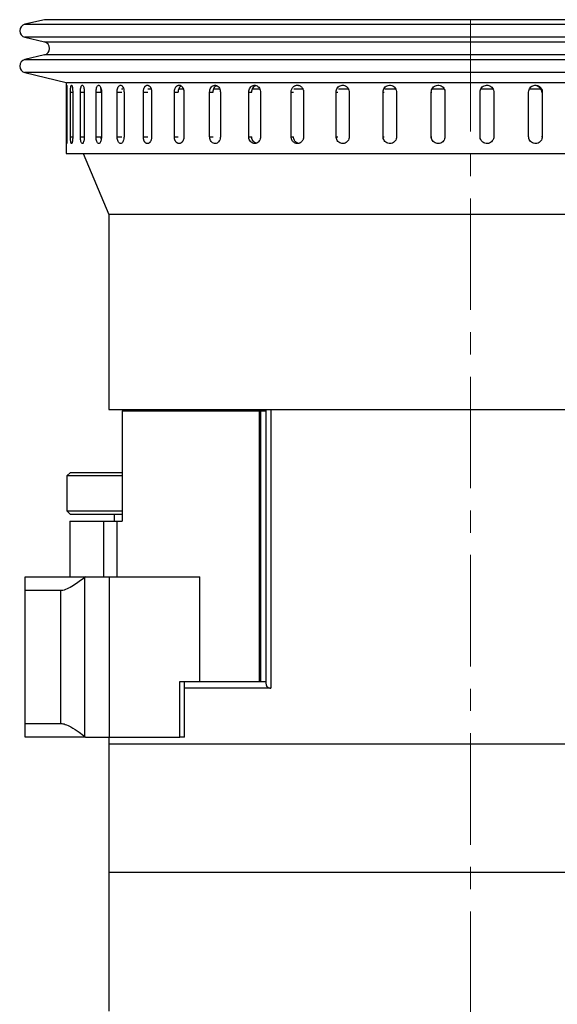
# Model space of a CAD drawing. Header units: inches. Extents: x 1.5 to 32, y 0 to 21.9.
# Tile 48 of 64: x 18.5 to 21, y 10.4 to 14.8. Entities that reach past the tile are written whole.
import ezdxf

# ---------------------------------------------------------------- set-up
doc = ezdxf.new("R2010")
doc.units = ezdxf.units.IN
doc.header["$MEASUREMENT"] = 0
doc.linetypes.add('CENTERX2', pattern=[0.8, 0.5, -0.1, 0.1, -0.1])

msp = doc.modelspace()

# ---------------------------------------------------------------- linework, layer by layer
at = {"color": 7, "linetype": 'CENTERX2', "lineweight": 18}
msp.add_line((20.566, 4.7456), (20.566, 17.0661), dxfattribs=at)
at = {"color": 7, "linetype": 'Continuous', "lineweight": 25}
for p, q in [((18.6521, 14.8478), (18.5643, 14.8271)), ((22.1596, 14.8478), (18.6521, 14.8478)), ((18.5643, 14.8271), (22.5677, 14.8271)), ((18.5643, 14.7687), (18.6521, 14.7479)), ((22.2326, 14.7687), (18.5643, 14.7687)), ((18.6521, 14.7479), (22.48, 14.7479)), ((18.6521, 14.6895), (18.5643, 14.6687)), ((22.1596, 14.6895), (18.6521, 14.6895)), ((18.5643, 14.6687), (22.5677, 14.6687)), ((18.5643, 14.6103), (18.7505, 14.5663)), ((22.2326, 14.6103), (18.5643, 14.6103)), ((18.7505, 14.5663), (18.7505, 14.2479)), ((18.7523, 14.5658), (22.3798, 14.5658)), ((18.751, 14.3229), (18.751, 14.5229)), ((18.751, 14.5229), (18.7535, 14.5229)), ((18.7535, 14.5229), (18.7535, 14.3229)), ((18.7694, 14.3229), (18.7694, 14.5229)), ((18.7694, 14.5229), (18.7794, 14.5229)), ((18.7794, 14.5229), (18.7794, 14.3229)), ((18.814, 14.3229), (18.814, 14.5229)), ((18.814, 14.5229), (18.8313, 14.5229)), ((18.8313, 14.5229), (18.8313, 14.3229)), ((18.8842, 14.3229), (18.8842, 14.5229)), ((18.8842, 14.5229), (18.907, 14.5229)), ((18.9082, 14.5366), (18.9027, 14.5366)), ((18.9072, 14.5229), (18.9078, 14.532)), ((18.9085, 14.5229), (18.9085, 14.3229)), ((18.9788, 14.3229), (18.9788, 14.5229)), ((18.9788, 14.5229), (19.0004, 14.5229)), ((19.0045, 14.5366), (18.999, 14.5366)), ((19.0099, 14.5229), (19.0099, 14.3229)), ((19.0967, 14.3229), (19.0967, 14.5229)), ((19.0967, 14.5229), (19.1165, 14.5229)), ((19.1298, 14.5366), (19.1174, 14.5366)), ((19.1339, 14.5229), (19.1339, 14.3229)), ((19.2359, 14.3229), (19.2359, 14.5229)), ((19.2359, 14.5229), (19.2538, 14.5229)), ((19.2764, 14.5366), (19.2548, 14.5366)), ((19.2789, 14.5229), (19.2789, 14.3229)), ((19.3945, 14.3229), (19.3945, 14.5229)), ((19.3945, 14.5229), (19.4103, 14.5229)), ((19.4382, 14.5366), (19.4104, 14.5366)), ((19.4426, 14.5229), (19.4426, 14.3229)), ((19.5703, 14.3229), (19.5703, 14.5229)), ((19.5703, 14.5229), (19.5835, 14.5229)), ((19.6174, 14.5366), (19.584, 14.5366)), ((19.6227, 14.5229), (19.6227, 14.3229)), ((19.7605, 14.3229), (19.7605, 14.5229)), ((19.7605, 14.5229), (19.7712, 14.5229)), ((19.8115, 14.5366), (19.7723, 14.5366)), ((19.8165, 14.5229), (19.8165, 14.3229)), ((19.9625, 14.3229), (19.9625, 14.5229)), ((19.9625, 14.5229), (19.9704, 14.5229)), ((20.0169, 14.5366), (19.9732, 14.5366)), ((20.0213, 14.5229), (20.0213, 14.3229)), ((20.1733, 14.3229), (20.1733, 14.5229)), ((20.1733, 14.5229), (20.1782, 14.5229)), ((20.2304, 14.5366), (20.1817, 14.5366)), ((20.234, 14.5229), (20.234, 14.3229)), ((20.3898, 14.3229), (20.3898, 14.5229)), ((20.3898, 14.5229), (20.3918, 14.5229)), ((20.4482, 14.5366), (20.395, 14.5366)), ((20.4516, 14.5229), (20.4516, 14.3229)), ((20.6089, 14.3229), (20.6089, 14.5229)), ((20.6666, 14.5366), (20.6127, 14.5366)), ((20.6708, 14.5229), (20.6698, 14.5229)), ((20.6708, 14.5229), (20.6708, 14.3229)), ((20.8273, 14.3229), (20.8273, 14.5229)), ((20.882, 14.5366), (20.8318, 14.5366)), ((20.8885, 14.5229), (20.8845, 14.5229)), ((20.8885, 14.5229), (20.8885, 14.3229)), ((18.751, 14.3229), (18.7535, 14.3229)), ((18.7694, 14.3229), (18.7794, 14.3229)), ((18.814, 14.3229), (18.8313, 14.3229)), ((18.8842, 14.3229), (18.907, 14.3229)), ((18.9788, 14.3229), (19.0004, 14.3229)), ((19.0967, 14.3229), (19.1165, 14.3229)), ((19.2359, 14.3229), (19.2538, 14.3229)), ((19.3945, 14.3229), (19.4103, 14.3229)), ((19.5703, 14.3229), (19.5835, 14.3229)), ((19.7605, 14.3229), (19.7712, 14.3229)), ((19.9625, 14.3229), (19.9704, 14.3229)), ((20.1733, 14.3229), (20.1782, 14.3229)), ((20.3898, 14.3229), (20.3918, 14.3229)), ((20.6708, 14.3229), (20.6698, 14.3229)), ((20.8885, 14.3229), (20.8845, 14.3229)), ((18.7505, 14.2479), (22.3815, 14.2479)), ((18.8264, 14.2479), (18.941, 13.9729)), ((18.941, 13.9729), (18.941, 13.0979)), ((22.191, 13.9729), (18.941, 13.9729)), ((18.941, 13.0979), (22.191, 13.0979)), ((19.001, 13.0929), (19.001, 12.5979)), ((19.001, 13.0929), (19.6163, 13.0929)), ((19.6163, 13.0929), (19.6163, 11.8779)), ((19.6163, 13.0929), (19.6228, 13.0929)), ((19.6228, 13.0929), (19.6228, 11.8779)), ((19.6228, 13.0929), (19.6475, 13.0929)), ((19.6475, 13.0979), (19.6475, 11.8698)), ((19.6699, 13.0979), (22.191, 13.0979)), ((19.6699, 13.0979), (19.6699, 11.8479)), ((18.7691, 12.8159), (18.7535, 12.8002)), ((18.7691, 12.8159), (19.001, 12.8159)), ((18.7535, 12.8002), (18.7535, 12.6435)), ((19.001, 12.8002), (18.7535, 12.8002)), ((18.7535, 12.6435), (18.7691, 12.6279)), ((18.7535, 12.6435), (19.001, 12.6435)), ((18.766, 12.5979), (18.766, 12.3479)), ((18.766, 12.5979), (18.9173, 12.5979)), ((19.001, 12.6279), (18.7691, 12.6279)), ((18.9173, 12.5979), (18.9173, 12.3479)), ((18.9173, 12.5979), (18.9776, 12.5979)), ((18.966, 12.6279), (18.966, 12.5979)), ((18.9776, 12.5979), (18.9776, 12.3479)), ((18.9776, 12.5979), (19.001, 12.5979)), ((18.566, 12.2859), (18.566, 12.3479)), ((18.566, 12.3479), (18.8368, 12.3479)), ((18.8368, 12.3479), (18.834, 12.3455)), ((18.834, 11.6302), (18.834, 12.3455)), ((18.8368, 12.3479), (18.9447, 12.3479)), ((18.9447, 11.6279), (18.9447, 12.3479)), ((18.9447, 12.3479), (19.351, 12.3479)), ((19.351, 11.8779), (19.351, 12.3479)), ((18.7257, 12.2859), (18.566, 12.2859)), ((18.566, 11.6899), (18.566, 12.2859)), ((18.7257, 11.6899), (18.7257, 12.2859)), ((19.2609, 11.6279), (19.2609, 11.8779)), ((19.2609, 11.8779), (19.351, 11.8779)), ((19.2817, 11.6279), (19.2817, 11.8779)), ((19.6699, 11.8479), (19.2817, 11.8479)), ((19.351, 11.8779), (19.6163, 11.8779)), ((19.6163, 11.8779), (19.6228, 11.8779)), ((19.6228, 11.8779), (19.6413, 11.8779)), ((19.6413, 11.8779), (19.6484, 11.8779)), ((18.566, 11.6899), (18.7257, 11.6899)), ((18.566, 11.6279), (18.566, 11.6899)), ((18.8368, 11.6279), (18.566, 11.6279)), ((18.834, 11.6302), (18.8368, 11.6279)), ((18.8368, 11.6279), (18.9447, 11.6279)), ((18.941, 11.6279), (18.941, 11.5979)), ((18.9447, 11.6279), (19.2609, 11.6279)), ((19.2817, 11.6279), (19.2609, 11.6279)), ((18.941, 11.5979), (18.941, 11.0229)), ((18.941, 11.5979), (21.8386, 11.5979)), ((18.941, 11.0229), (18.941, 10.3979)), ((18.941, 11.0229), (21.8386, 11.0229))]:
    msp.add_line(p, q, dxfattribs=at)
for centre, start, end in [((18.5712, 14.7979), 103.3212, 256.6788), ((18.6452, 14.7187), 283.3212, 76.6788), ((18.5712, 14.6395), 103.3212, 256.6788)]:
    msp.add_arc(centre, 0.03, start, end, dxfattribs=at)
for points, knots in [([(18.751, 14.5229), (18.751, 14.5237), (18.751, 14.5254), (18.751, 14.528), (18.751, 14.5306), (18.7511, 14.5331), (18.7511, 14.5364), (18.7511, 14.5394), (18.7512, 14.5422), (18.7513, 14.5449), (18.7513, 14.5472), (18.7514, 14.5492), (18.7515, 14.5505), (18.7516, 14.5516), (18.7517, 14.5525), (18.7518, 14.5531), (18.7519, 14.5538), (18.752, 14.554), (18.7522, 14.5537), (18.7523, 14.5532), (18.7525, 14.5522), (18.7526, 14.5508), (18.7528, 14.5491), (18.7529, 14.5471), (18.7531, 14.5447), (18.7531, 14.5428), (18.7532, 14.5407), (18.7533, 14.5385), (18.7534, 14.5362), (18.7534, 14.5338), (18.7535, 14.5313), (18.7535, 14.5288), (18.7535, 14.5259), (18.7535, 14.524), (18.7535, 14.5229)], [0, 0, 0, 0, 0.026375, 0.052933, 0.080068, 0.107403, 0.133778, 0.187424, 0.214759, 0.241136, 0.294786, 0.322124, 0.348503, 0.375064, 0.402204, 0.429543, 0.455919, 0.509568, 0.536904, 0.563278, 0.616921, 0.644254, 0.670629, 0.724275, 0.75161, 0.777988, 0.804549, 0.831688, 0.859027, 0.885405, 0.911966, 0.939105, 0.966444, 1, 1, 1, 1]), ([(18.7694, 14.5229), (18.7694, 14.5246), (18.7695, 14.5281), (18.7697, 14.5331), (18.77, 14.5379), (18.7704, 14.5423), (18.7709, 14.5461), (18.7716, 14.5493), (18.7723, 14.5517), (18.7731, 14.5532), (18.7739, 14.554), (18.7747, 14.5538), (18.7756, 14.5528), (18.7764, 14.5509), (18.7772, 14.5482), (18.7778, 14.5448), (18.7784, 14.5408), (18.7789, 14.5363), (18.7792, 14.5313), (18.7794, 14.5268), (18.7794, 14.524), (18.7794, 14.5229)], [0, 0, 0, 0, 0.05292, 0.107375, 0.160295, 0.214749, 0.267674, 0.322133, 0.375061, 0.429523, 0.482446, 0.536903, 0.58982, 0.644272, 0.697192, 0.751646, 0.804573, 0.859035, 0.911961, 0.966423, 1, 1, 1, 1]), ([(18.814, 14.5229), (18.8141, 14.5264), (18.8143, 14.5333), (18.8157, 14.5426), (18.8178, 14.5497), (18.8205, 14.5537), (18.8234, 14.5543), (18.8263, 14.5513), (18.8288, 14.5451), (18.8306, 14.5364), (18.8312, 14.5285), (18.8313, 14.524), (18.8313, 14.5229)], [0, 0, 0, 0, 0.107362, 0.214723, 0.322094, 0.429472, 0.536839, 0.644195, 0.751556, 0.858932, 0.966307, 1, 1, 1, 1]), ([(18.8842, 14.5229), (18.8843, 14.5264), (18.8846, 14.5333), (18.8866, 14.5426), (18.8896, 14.5497), (18.8934, 14.5537), (18.8975, 14.5543), (18.9016, 14.5513), (18.905, 14.5451), (18.9075, 14.5364), (18.9084, 14.5285), (18.9085, 14.524), (18.9085, 14.5229)], [0, 0, 0, 0, 0.107362, 0.214723, 0.322094, 0.429472, 0.536839, 0.644195, 0.751556, 0.858932, 0.966307, 1, 1, 1, 1]), ([(18.9788, 14.5229), (18.979, 14.5264), (18.9793, 14.5333), (18.9819, 14.5426), (18.9858, 14.5497), (18.9907, 14.5537), (18.9959, 14.5543), (19.0011, 14.5513), (19.0055, 14.5451), (19.0086, 14.5364), (19.0098, 14.5285), (19.0098, 14.524), (19.0099, 14.5229)], [0, 0, 0, 0, 0.107362, 0.214723, 0.322094, 0.429472, 0.536839, 0.644195, 0.751556, 0.858932, 0.966307, 1, 1, 1, 1]), ([(19.0967, 14.5229), (19.0967, 14.5237), (19.0967, 14.5254), (19.0969, 14.528), (19.0972, 14.5306), (19.0978, 14.5339), (19.0987, 14.5371), (19.0997, 14.5401), (19.1009, 14.5429), (19.1024, 14.5455), (19.104, 14.5477), (19.1052, 14.5492), (19.1066, 14.5505), (19.108, 14.5516), (19.1095, 14.5525), (19.1115, 14.5534), (19.1136, 14.5539), (19.1157, 14.5539), (19.1177, 14.5536), (19.1198, 14.5529), (19.1218, 14.5518), (19.1238, 14.5504), (19.1256, 14.5486), (19.1273, 14.5465), (19.1284, 14.5447), (19.1295, 14.5428), (19.1305, 14.5407), (19.1314, 14.5385), (19.1324, 14.5354), (19.1331, 14.5322), (19.1336, 14.5288), (19.1338, 14.5265), (19.1339, 14.5245), (19.1339, 14.5234), (19.1339, 14.5229)], [0, 0, 0, 0, 0.026376, 0.052934, 0.08007, 0.107406, 0.160487, 0.18743, 0.214766, 0.267852, 0.294797, 0.322135, 0.348515, 0.375077, 0.402218, 0.429558, 0.482641, 0.509586, 0.536923, 0.590001, 0.616943, 0.644277, 0.697358, 0.724301, 0.751637, 0.778016, 0.804578, 0.831718, 0.859057, 0.911952, 0.939092, 0.966431, 0.983192, 1, 1, 1, 1]), ([(19.2359, 14.5229), (19.2359, 14.5237), (19.2359, 14.5254), (19.2362, 14.528), (19.2365, 14.5306), (19.2371, 14.5331), (19.2379, 14.5364), (19.2391, 14.5394), (19.2405, 14.5422), (19.2421, 14.5449), (19.2439, 14.5472), (19.2458, 14.5492), (19.2474, 14.5505), (19.249, 14.5516), (19.2507, 14.5525), (19.2525, 14.5531), (19.2548, 14.5538), (19.2573, 14.554), (19.2597, 14.5537), (19.2621, 14.5532), (19.2644, 14.5522), (19.2666, 14.5508), (19.2688, 14.5491), (19.2708, 14.5471), (19.2726, 14.5447), (19.2738, 14.5428), (19.2749, 14.5407), (19.2759, 14.5385), (19.2768, 14.5362), (19.2775, 14.5338), (19.2781, 14.5313), (19.2785, 14.5288), (19.2788, 14.5259), (19.2788, 14.524), (19.2789, 14.5229)], [0, 0, 0, 0, 0.026375, 0.052933, 0.080068, 0.107403, 0.133778, 0.187424, 0.214759, 0.241136, 0.294786, 0.322124, 0.348503, 0.375064, 0.402204, 0.429543, 0.455919, 0.509568, 0.536904, 0.563278, 0.616921, 0.644254, 0.670629, 0.724275, 0.75161, 0.777988, 0.804549, 0.831688, 0.859027, 0.885405, 0.911966, 0.939105, 0.966444, 1, 1, 1, 1]), ([(19.2539, 14.5229), (19.2539, 14.5237), (19.254, 14.5254), (19.2542, 14.528), (19.2546, 14.5306), (19.2551, 14.5331), (19.256, 14.5364), (19.2571, 14.5394), (19.2585, 14.5422), (19.2601, 14.5449), (19.2619, 14.5472), (19.2639, 14.5492), (19.2652, 14.5503), (19.266, 14.5508), (19.2662, 14.551)], [0, 0, 0, 0, 0.072823, 0.146152, 0.221076, 0.296551, 0.369375, 0.517495, 0.59297, 0.6658, 0.813934, 0.889416, 0.96225, 1, 1, 1, 1]), ([(19.3945, 14.5229), (19.3948, 14.5264), (19.3953, 14.5333), (19.3994, 14.5426), (19.4055, 14.5497), (19.413, 14.5537), (19.4212, 14.5543), (19.4291, 14.5513), (19.4359, 14.5451), (19.4406, 14.5364), (19.4424, 14.5285), (19.4426, 14.524), (19.4426, 14.5229)], [0, 0, 0, 0, 0.107362, 0.214723, 0.322094, 0.429472, 0.536839, 0.644195, 0.751556, 0.858932, 0.966307, 1, 1, 1, 1]), ([(19.4103, 14.5229), (19.4106, 14.5264), (19.4111, 14.5333), (19.4152, 14.5425), (19.4205, 14.5491), (19.4247, 14.551), (19.4263, 14.5517)], [0, 0, 0, 0, 0.274029, 0.548058, 0.822112, 1, 1, 1, 1]), ([(19.5703, 14.5229), (19.5706, 14.5264), (19.5711, 14.5333), (19.5756, 14.5426), (19.5822, 14.5497), (19.5905, 14.5537), (19.5994, 14.5543), (19.6081, 14.5513), (19.6154, 14.5451), (19.6206, 14.5364), (19.6225, 14.5285), (19.6227, 14.524), (19.6227, 14.5229)], [0, 0, 0, 0, 0.107362, 0.214723, 0.322094, 0.429472, 0.536839, 0.644195, 0.751556, 0.858932, 0.966307, 1, 1, 1, 1]), ([(19.5836, 14.5229), (19.5839, 14.5264), (19.5845, 14.5333), (19.589, 14.5425), (19.5952, 14.5495), (19.6003, 14.5516), (19.6027, 14.5525)], [0, 0, 0, 0, 0.259881, 0.51976, 0.779664, 1, 1, 1, 1]), ([(19.7605, 14.5229), (19.7606, 14.5246), (19.7607, 14.5281), (19.7619, 14.5331), (19.7639, 14.5379), (19.7665, 14.5423), (19.7697, 14.5461), (19.7735, 14.5493), (19.7777, 14.5517), (19.7822, 14.5532), (19.7869, 14.554), (19.7916, 14.5538), (19.7963, 14.5528), (19.8007, 14.5509), (19.8048, 14.5482), (19.8084, 14.5448), (19.8115, 14.5408), (19.8139, 14.5363), (19.8156, 14.5313), (19.8164, 14.5268), (19.8165, 14.524), (19.8165, 14.5229)], [0, 0, 0, 0, 0.0529199, 0.1073747, 0.1602945, 0.2147488, 0.2676735, 0.3221329, 0.3750605, 0.4295234, 0.4824458, 0.5369033, 0.5898204, 0.644272, 0.697192, 0.7516464, 0.804573, 0.8590345, 0.9119611, 0.966423, 1, 1, 1, 1]), ([(19.9625, 14.5229), (19.9628, 14.5264), (19.9635, 14.5333), (19.9685, 14.5426), (19.9759, 14.5497), (19.9852, 14.5537), (19.9953, 14.5543), (20.005, 14.5513), (20.0132, 14.5451), (20.019, 14.5364), (20.0211, 14.5285), (20.0213, 14.524), (20.0213, 14.5229)], [0, 0, 0, 0, 0.107362, 0.214723, 0.322094, 0.429472, 0.536839, 0.644195, 0.751556, 0.858932, 0.966307, 1, 1, 1, 1]), ([(20.1733, 14.5229), (20.1736, 14.5264), (20.1743, 14.5333), (20.1795, 14.5426), (20.1872, 14.5497), (20.1968, 14.5537), (20.2072, 14.5543), (20.2172, 14.5513), (20.2256, 14.5451), (20.2316, 14.5364), (20.2339, 14.5285), (20.234, 14.524), (20.234, 14.5229)], [0, 0, 0, 0, 0.107362, 0.214723, 0.322094, 0.429472, 0.536839, 0.644195, 0.751556, 0.858932, 0.966307, 1, 1, 1, 1]), ([(20.3898, 14.5229), (20.3901, 14.5264), (20.3908, 14.5333), (20.3961, 14.5426), (20.404, 14.5497), (20.4138, 14.5537), (20.4243, 14.5543), (20.4345, 14.5513), (20.4431, 14.5451), (20.4491, 14.5364), (20.4514, 14.5285), (20.4516, 14.524), (20.4516, 14.5229)], [0, 0, 0, 0, 0.107362, 0.214723, 0.322094, 0.429472, 0.536839, 0.644195, 0.751556, 0.858932, 0.966307, 1, 1, 1, 1]), ([(20.6089, 14.5229), (20.6092, 14.5264), (20.6099, 14.5333), (20.6153, 14.5426), (20.6231, 14.5497), (20.6329, 14.5537), (20.6435, 14.5543), (20.6537, 14.5513), (20.6623, 14.5451), (20.6684, 14.5364), (20.6707, 14.5285), (20.6708, 14.524), (20.6708, 14.5229)], [0, 0, 0, 0, 0.107362, 0.214723, 0.322094, 0.429472, 0.536839, 0.644195, 0.751556, 0.858932, 0.966307, 1, 1, 1, 1]), ([(20.8273, 14.5229), (20.8277, 14.5264), (20.8284, 14.5333), (20.8337, 14.5426), (20.8414, 14.5497), (20.8511, 14.5537), (20.8616, 14.5543), (20.8716, 14.5513), (20.8801, 14.5451), (20.8861, 14.5364), (20.8884, 14.5285), (20.8885, 14.524), (20.8885, 14.5229)], [0, 0, 0, 0, 0.107362, 0.214723, 0.322094, 0.429472, 0.536839, 0.644195, 0.751556, 0.858932, 0.966307, 1, 1, 1, 1]), ([(20.854, 14.5535), (20.8552, 14.5536), (20.8598, 14.554), (20.8676, 14.5511), (20.8761, 14.5451), (20.8821, 14.5364), (20.8843, 14.5285), (20.8845, 14.524), (20.8845, 14.5229)], [0, 0, 0, 0, 0.073677, 0.288387, 0.50311, 0.717861, 0.932612, 1, 1, 1, 1]), ([(18.7535, 14.3229), (18.7535, 14.322), (18.7535, 14.3203), (18.7535, 14.3177), (18.7535, 14.3151), (18.7534, 14.3126), (18.7534, 14.3094), (18.7533, 14.3063), (18.7532, 14.3035), (18.753, 14.3009), (18.7529, 14.2985), (18.7528, 14.2966), (18.7527, 14.2953), (18.7525, 14.2942), (18.7524, 14.2933), (18.7523, 14.2926), (18.7522, 14.292), (18.752, 14.2918), (18.7519, 14.292), (18.7517, 14.2926), (18.7516, 14.2936), (18.7515, 14.295), (18.7514, 14.2966), (18.7513, 14.2986), (18.7513, 14.301), (18.7512, 14.3029), (18.7512, 14.305), (18.7511, 14.3072), (18.7511, 14.3095), (18.7511, 14.3119), (18.7511, 14.3144), (18.751, 14.317), (18.751, 14.3198), (18.751, 14.3218), (18.751, 14.3229)], [0, 0, 0, 0, 0.026375, 0.052933, 0.080068, 0.107403, 0.133778, 0.187424, 0.214759, 0.241136, 0.294786, 0.322124, 0.348503, 0.375064, 0.402204, 0.429543, 0.455919, 0.509568, 0.536904, 0.563278, 0.616921, 0.644254, 0.670629, 0.724275, 0.75161, 0.777988, 0.804549, 0.831688, 0.859027, 0.885405, 0.911966, 0.939105, 0.966444, 1, 1, 1, 1]), ([(18.7794, 14.3229), (18.7794, 14.3212), (18.7794, 14.3177), (18.7791, 14.3126), (18.7787, 14.3078), (18.7782, 14.3035), (18.7776, 14.2996), (18.7769, 14.2965), (18.7761, 14.2941), (18.7753, 14.2925), (18.7744, 14.2918), (18.7736, 14.2919), (18.7728, 14.293), (18.772, 14.2948), (18.7713, 14.2975), (18.7707, 14.3009), (18.7702, 14.305), (18.7698, 14.3095), (18.7696, 14.3144), (18.7694, 14.3189), (18.7694, 14.3218), (18.7694, 14.3229)], [0, 0, 0, 0, 0.05292, 0.107375, 0.160295, 0.214749, 0.267674, 0.322133, 0.375061, 0.429523, 0.482446, 0.536903, 0.58982, 0.644272, 0.697192, 0.751646, 0.804573, 0.859035, 0.911961, 0.966423, 1, 1, 1, 1]), ([(18.8313, 14.3229), (18.8312, 14.3194), (18.831, 14.3124), (18.8294, 14.3031), (18.8271, 14.2961), (18.8243, 14.292), (18.8214, 14.2915), (18.8186, 14.2945), (18.8163, 14.3006), (18.8147, 14.3093), (18.8141, 14.3172), (18.814, 14.3218), (18.814, 14.3229)], [0, 0, 0, 0, 0.107362, 0.214723, 0.322094, 0.429472, 0.536839, 0.644195, 0.751556, 0.858932, 0.966307, 1, 1, 1, 1]), ([(18.9085, 14.3229), (18.9084, 14.3194), (18.9081, 14.3124), (18.9059, 14.3031), (18.9027, 14.2961), (18.8988, 14.292), (18.8947, 14.2915), (18.8907, 14.2945), (18.8874, 14.3006), (18.8851, 14.3093), (18.8842, 14.3172), (18.8842, 14.3218), (18.8842, 14.3229)], [0, 0, 0, 0, 0.107362, 0.214723, 0.322094, 0.429472, 0.536839, 0.644195, 0.751556, 0.858932, 0.966307, 1, 1, 1, 1]), ([(18.9079, 14.3137), (18.9076, 14.3156), (18.9072, 14.3186), (18.9072, 14.3218), (18.9072, 14.3229)], [0, 0, 0, 0, 0.652384, 1, 1, 1, 1]), ([(19.0099, 14.3229), (19.0097, 14.3194), (19.0093, 14.3124), (19.0066, 14.3031), (19.0026, 14.2961), (18.9976, 14.292), (18.9923, 14.2915), (18.9872, 14.2945), (18.983, 14.3006), (18.98, 14.3093), (18.9789, 14.3172), (18.9789, 14.3218), (18.9788, 14.3229)], [0, 0, 0, 0, 0.107362, 0.214723, 0.322094, 0.429472, 0.536839, 0.644195, 0.751556, 0.858932, 0.966307, 1, 1, 1, 1]), ([(19.1339, 14.3229), (19.1339, 14.322), (19.1339, 14.3203), (19.1337, 14.3177), (19.1334, 14.3151), (19.1327, 14.3118), (19.1318, 14.3086), (19.1307, 14.3056), (19.1295, 14.3028), (19.128, 14.3003), (19.1264, 14.2981), (19.125, 14.2966), (19.1237, 14.2953), (19.1222, 14.2942), (19.1207, 14.2933), (19.1187, 14.2924), (19.1166, 14.2919), (19.1145, 14.2918), (19.1124, 14.2921), (19.1104, 14.2928), (19.1084, 14.2939), (19.1065, 14.2953), (19.1047, 14.2971), (19.1031, 14.2992), (19.1019, 14.301), (19.1009, 14.3029), (19.1, 14.305), (19.0991, 14.3072), (19.0982, 14.3103), (19.0974, 14.3136), (19.097, 14.317), (19.0968, 14.3193), (19.0967, 14.3212), (19.0967, 14.3223), (19.0967, 14.3229)], [0, 0, 0, 0, 0.026376, 0.052934, 0.08007, 0.107406, 0.160487, 0.18743, 0.214766, 0.267852, 0.294797, 0.322135, 0.348515, 0.375077, 0.402218, 0.429558, 0.482641, 0.509586, 0.536923, 0.590001, 0.616943, 0.644277, 0.697358, 0.724301, 0.751637, 0.778016, 0.804578, 0.831718, 0.859057, 0.911952, 0.939092, 0.966431, 0.983192, 1, 1, 1, 1]), ([(19.2789, 14.3229), (19.2789, 14.322), (19.2788, 14.3203), (19.2786, 14.3177), (19.2782, 14.3151), (19.2777, 14.3126), (19.2768, 14.3094), (19.2756, 14.3063), (19.2741, 14.3035), (19.2725, 14.3009), (19.2707, 14.2985), (19.2687, 14.2966), (19.2671, 14.2953), (19.2654, 14.2942), (19.2637, 14.2933), (19.262, 14.2926), (19.2596, 14.292), (19.2571, 14.2918), (19.2547, 14.292), (19.2524, 14.2926), (19.25, 14.2936), (19.2478, 14.295), (19.2457, 14.2966), (19.2438, 14.2986), (19.242, 14.301), (19.2408, 14.3029), (19.2397, 14.305), (19.2388, 14.3072), (19.2379, 14.3095), (19.2372, 14.3119), (19.2367, 14.3144), (19.2363, 14.317), (19.236, 14.3198), (19.2359, 14.3218), (19.2359, 14.3229)], [0, 0, 0, 0, 0.026375, 0.052933, 0.080068, 0.107403, 0.133778, 0.187424, 0.214759, 0.241136, 0.294786, 0.322124, 0.348503, 0.375064, 0.402204, 0.429543, 0.455919, 0.509568, 0.536904, 0.563278, 0.616921, 0.644254, 0.670629, 0.724275, 0.75161, 0.777988, 0.804549, 0.831688, 0.859027, 0.885405, 0.911966, 0.939105, 0.966444, 1, 1, 1, 1]), ([(19.4426, 14.3229), (19.4423, 14.3194), (19.4418, 14.3124), (19.4376, 14.3031), (19.4314, 14.2961), (19.4238, 14.292), (19.4156, 14.2915), (19.4077, 14.2945), (19.4011, 14.3006), (19.3964, 14.3093), (19.3947, 14.3172), (19.3946, 14.3218), (19.3945, 14.3229)], [0, 0, 0, 0, 0.107362, 0.214723, 0.322094, 0.429472, 0.536839, 0.644195, 0.751556, 0.858932, 0.966307, 1, 1, 1, 1]), ([(19.6227, 14.3229), (19.6224, 14.3194), (19.6218, 14.3124), (19.6172, 14.3031), (19.6105, 14.2961), (19.6022, 14.292), (19.5932, 14.2915), (19.5847, 14.2945), (19.5774, 14.3006), (19.5723, 14.3093), (19.5704, 14.3172), (19.5703, 14.3218), (19.5703, 14.3229)], [0, 0, 0, 0, 0.107362, 0.214723, 0.322094, 0.429472, 0.536839, 0.644195, 0.751556, 0.858932, 0.966307, 1, 1, 1, 1]), ([(19.6033, 14.2932), (19.6016, 14.2937), (19.597, 14.295), (19.5908, 14.3007), (19.5857, 14.3093), (19.5838, 14.3172), (19.5837, 14.3218), (19.5836, 14.3229)], [0, 0, 0, 0, 0.154604, 0.409695, 0.664819, 0.919943, 1, 1, 1, 1]), ([(19.8165, 14.3229), (19.8165, 14.3212), (19.8163, 14.3177), (19.8151, 14.3126), (19.8131, 14.3078), (19.8105, 14.3035), (19.8072, 14.2996), (19.8034, 14.2965), (19.7991, 14.2941), (19.7946, 14.2925), (19.7899, 14.2918), (19.7852, 14.2919), (19.7805, 14.293), (19.7761, 14.2948), (19.7721, 14.2975), (19.7685, 14.3009), (19.7655, 14.305), (19.7631, 14.3095), (19.7614, 14.3144), (19.7606, 14.3189), (19.7605, 14.3218), (19.7605, 14.3229)], [0, 0, 0, 0, 0.05292, 0.107375, 0.160295, 0.214749, 0.267674, 0.322133, 0.375061, 0.429523, 0.482446, 0.536903, 0.58982, 0.644272, 0.697192, 0.751646, 0.804573, 0.859035, 0.911961, 0.966423, 1, 1, 1, 1]), ([(19.7939, 14.2925), (19.793, 14.2927), (19.7906, 14.2932), (19.7869, 14.2949), (19.7828, 14.2975), (19.7792, 14.3009), (19.7762, 14.305), (19.7738, 14.3095), (19.7721, 14.3144), (19.7713, 14.3189), (19.7712, 14.3218), (19.7712, 14.3229)], [0, 0, 0, 0, 0.06777, 0.191523, 0.311796, 0.435556, 0.555844, 0.67962, 0.799908, 0.923686, 1, 1, 1, 1]), ([(20.0213, 14.3229), (20.021, 14.3194), (20.0203, 14.3124), (20.0152, 14.3031), (20.0077, 14.2961), (19.9984, 14.292), (19.9884, 14.2915), (19.9787, 14.2945), (19.9706, 14.3006), (19.9648, 14.3093), (19.9627, 14.3172), (19.9625, 14.3218), (19.9625, 14.3229)], [0, 0, 0, 0, 0.107362, 0.214723, 0.322094, 0.429472, 0.536839, 0.644195, 0.751556, 0.858932, 0.966307, 1, 1, 1, 1]), ([(20.234, 14.3229), (20.2337, 14.3194), (20.233, 14.3124), (20.2278, 14.3031), (20.22, 14.2961), (20.2104, 14.292), (20.2, 14.2915), (20.1901, 14.2945), (20.1816, 14.3006), (20.1757, 14.3093), (20.1735, 14.3172), (20.1733, 14.3218), (20.1733, 14.3229)], [0, 0, 0, 0, 0.107362, 0.214723, 0.322094, 0.429472, 0.536839, 0.644195, 0.751556, 0.858932, 0.966307, 1, 1, 1, 1]), ([(20.4516, 14.3229), (20.4513, 14.3194), (20.4506, 14.3124), (20.4452, 14.3031), (20.4374, 14.2961), (20.4276, 14.292), (20.417, 14.2915), (20.4069, 14.2945), (20.3983, 14.3006), (20.3923, 14.3093), (20.39, 14.3172), (20.3898, 14.3218), (20.3898, 14.3229)], [0, 0, 0, 0, 0.107362, 0.214723, 0.322094, 0.429472, 0.536839, 0.644195, 0.751556, 0.858932, 0.966307, 1, 1, 1, 1]), ([(20.6708, 14.3229), (20.6705, 14.3194), (20.6698, 14.3124), (20.6645, 14.3031), (20.6566, 14.2961), (20.6468, 14.292), (20.6362, 14.2915), (20.626, 14.2945), (20.6174, 14.3006), (20.6114, 14.3093), (20.6091, 14.3172), (20.6089, 14.3218), (20.6089, 14.3229)], [0, 0, 0, 0, 0.107362, 0.214723, 0.322094, 0.429472, 0.536839, 0.644195, 0.751556, 0.858932, 0.966307, 1, 1, 1, 1]), ([(20.8885, 14.3229), (20.8882, 14.3194), (20.8875, 14.3124), (20.8823, 14.3031), (20.8745, 14.2961), (20.8648, 14.292), (20.8544, 14.2915), (20.8443, 14.2945), (20.8358, 14.3006), (20.8298, 14.3093), (20.8275, 14.3172), (20.8274, 14.3218), (20.8273, 14.3229)], [0, 0, 0, 0, 0.1073618, 0.2147232, 0.3220944, 0.429472, 0.536839, 0.6441948, 0.7515565, 0.8589318, 0.9663073, 1, 1, 1, 1]), ([(18.834, 12.3455), (18.8171, 12.3323), (18.7902, 12.3113), (18.7534, 12.2918), (18.7346, 12.2862), (18.7269, 12.2859), (18.7257, 12.2859)], [0, 0, 0, 0, 0.4350356, 0.6928109, 0.9524007, 1, 1, 1, 1]), ([(19.6475, 11.8698), (19.6475, 11.8697), (19.6472, 11.8669), (19.6482, 11.8626), (19.6504, 11.8572), (19.6533, 11.8536), (19.657, 11.8508), (19.6621, 11.8485), (19.667, 11.8481), (19.6699, 11.8479)], [0, 0, 0, 0, 0.003024, 0.237205, 0.389849, 0.54604, 0.670688, 0.798664, 1, 1, 1, 1]), ([(18.7257, 11.6899), (18.7322, 11.689), (18.7451, 11.6873), (18.7744, 11.6733), (18.805, 11.6536), (18.8255, 11.637), (18.834, 11.6302)], [0, 0, 0, 0, 0.230984, 0.461002, 0.777486, 1, 1, 1, 1])]:
    msp.add_open_spline(points, degree=3, knots=knots, dxfattribs=at)

doc.saveas('drawing.dxf')
